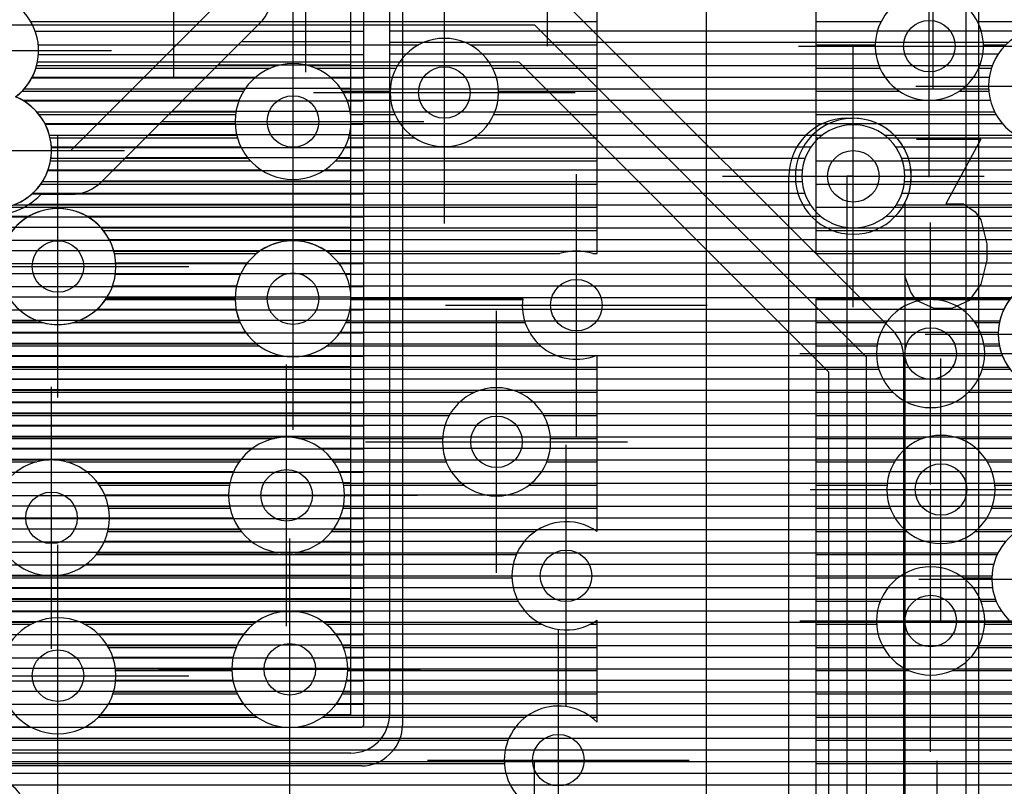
# Model space of a CAD drawing. Extents: x 25 to 291, y 23 to 136.
# Tile 23 of 147: x 42.83 to 50.47, y 51.52 to 57.47. Entities that reach past the tile are written whole.
import ezdxf

# ---------------------------------------------------------------- set-up
doc = ezdxf.new("R2010")
doc.units = 0
doc.layers.get('0').update_dxf_attribs({"linetype": 'CONTINUOUS'})
for name, color, linetype in [('copper_layer_2', 1, 'CONTINUOUS'), ('copper_layer_3', 3, 'CONTINUOUS'), ('copper_layer_bottom', 4, 'CONTINUOUS'), ('copper_layer_top', 5, 'CONTINUOUS'), ('drill_drawing', 6, 'CONTINUOUS'), ('silkscreen_top', 1, 'CONTINUOUS')]:
    doc.layers.add(name, color=color, linetype=linetype)

# ---------------------------------------------------------------- blocks, each defined once
blk = doc.blocks.new('D20')
blk.add_circle((0, 0), 0.2)

msp = doc.modelspace()

# ---------------------------------------------------------------- linework, layer by layer
at = {"layer": 'copper_layer_2', "color": 1}
for points in [[(45.500127, 77.127508), (45.500127, 81.700279), (30.766574, 81.700279), (30.700025, 81.633731), (30.700025, 52.09144), (30.816358, 51.975108), (45.483617, 51.975108), (45.500127, 51.991618), (45.500127, 77.122936)], [(45.800102, 81.700279), (45.800102, 51.991618)], [(50.175006, 36.466599), (50.175006, 64.933706)], [(42.949454, 57.374905), (45.500127, 57.374905)], [(45.800102, 57.379731), (50.175006, 57.379731)], [(45.800102, 57.289815), (50.175006, 57.289815)], [(42.974092, 57.194818), (45.500127, 57.194818)], [(45.800102, 57.199898), (50.175006, 57.199898)], [(45.800102, 57.109728), (50.175006, 57.109728)], [(42.922784, 57.014732), (45.500127, 57.014732)], [(45.800102, 57.019812), (50.175006, 57.019812)], [(45.800102, 56.929896), (50.175006, 56.929896)], [(42.858522, 56.8349), (45.500127, 56.8349)], [(45.800102, 56.839726), (50.175006, 56.839726)], [(45.800102, 56.749809), (50.175006, 56.749809)], [(43.025908, 56.654813), (45.500127, 56.654813)], [(45.800102, 56.659893), (50.175006, 56.659893)], [(45.800102, 56.569723), (49.05969, 56.569723)], [(49.540513, 56.569723), (50.175006, 56.569723)], [(43.074422, 56.474727), (45.500127, 56.474727)], [(45.800102, 56.479807), (48.972568, 56.479807)], [(49.627635, 56.479807), (50.175006, 56.479807)], [(45.800102, 56.389891), (48.925324, 56.389891)], [(49.674879, 56.389891), (50.175006, 56.389891)], [(43.047498, 56.294895), (45.500127, 56.294895)], [(45.800102, 56.299721), (48.903226, 56.299721)], [(49.696977, 56.299721), (50.175006, 56.299721)], [(45.800102, 56.209804), (48.90221, 56.209804)], [(49.697993, 56.209804), (50.175006, 56.209804)], [(42.92507, 56.114808), (45.500127, 56.114808)], [(45.800102, 56.119888), (48.922022, 56.119888)], [(49.678181, 56.119888), (50.175006, 56.119888)], [(45.800102, 56.029718), (48.966218, 56.029718)], [(49.633985, 56.029718), (50.175006, 56.029718)], [(30.700025, 55.934722), (45.500127, 55.934722)], [(45.800102, 55.939802), (49.047752, 55.939802)], [(49.552451, 55.939802), (50.175006, 55.939802)], [(45.800102, 55.849886), (50.175006, 55.849886)], [(30.700025, 55.75489), (45.500127, 55.75489)], [(45.800102, 55.759716), (50.175006, 55.759716)], [(45.800102, 55.669799), (50.175006, 55.669799)], [(30.700025, 55.574803), (45.500127, 55.574803)], [(45.800102, 55.579883), (50.175006, 55.579883)], [(45.800102, 55.489713), (50.175006, 55.489713)], [(30.700025, 55.394717), (45.500127, 55.394717)], [(45.800102, 55.399797), (50.175006, 55.399797)], [(45.800102, 55.309881), (50.175006, 55.309881)], [(30.700025, 55.214884), (45.500127, 55.214884)], [(45.800102, 55.21971), (50.175006, 55.21971)], [(45.800102, 55.129794), (50.175006, 55.129794)], [(45.800102, 55.039878), (50.175006, 55.039878)], [(30.700025, 55.034798), (45.500127, 55.034798)], [(45.800102, 54.949708), (50.175006, 54.949708)], [(30.700025, 54.854712), (45.500127, 54.854712)], [(45.800102, 54.859792), (50.175006, 54.859792)], [(45.800102, 54.769876), (50.175006, 54.769876)], [(30.700025, 54.674879), (45.500127, 54.674879)], [(45.800102, 54.679705), (50.175006, 54.679705)], [(45.800102, 54.589789), (50.175006, 54.589789)], [(30.700025, 54.494793), (45.500127, 54.494793)], [(45.800102, 54.499873), (50.175006, 54.499873)], [(45.800102, 54.409703), (50.175006, 54.409703)], [(30.700025, 54.314707), (45.500127, 54.314707)], [(45.800102, 54.319787), (50.175006, 54.319787)], [(45.800102, 54.22987), (50.175006, 54.22987)], [(30.700025, 54.134874), (45.500127, 54.134874)], [(45.800102, 54.1397), (50.175006, 54.1397)], [(45.800102, 54.049784), (50.175006, 54.049784)], [(30.700025, 53.954788), (45.500127, 53.954788)], [(45.800102, 53.959868), (50.175006, 53.959868)], [(45.800102, 53.869698), (50.175006, 53.869698)], [(39.008636, 53.774702), (45.500127, 53.774702)], [(45.800102, 53.779782), (50.175006, 53.779782)], [(45.800102, 53.689865), (50.175006, 53.689865)], [(39.09779, 53.594869), (45.500127, 53.594869)], [(45.800102, 53.599695), (50.175006, 53.599695)], [(45.800102, 53.509779), (50.175006, 53.509779)], [(39.103632, 53.414783), (45.500127, 53.414783)], [(45.800102, 53.419863), (50.175006, 53.419863)], [(45.800102, 53.329693), (50.175006, 53.329693)], [(39.030734, 53.234696), (45.500127, 53.234696)], [(45.800102, 53.239776), (50.175006, 53.239776)], [(45.800102, 53.14986), (50.175006, 53.14986)], [(38.77394, 53.054864), (45.500127, 53.054864)], [(45.800102, 53.05969), (50.175006, 53.05969)], [(45.800102, 52.969774), (50.175006, 52.969774)], [(30.700025, 52.874778), (45.500127, 52.874778)], [(45.800102, 52.879858), (50.175006, 52.879858)], [(45.800102, 52.789688), (50.175006, 52.789688)], [(30.700025, 52.694691), (45.500127, 52.694691)], [(45.800102, 52.699771), (50.175006, 52.699771)], [(45.800102, 52.609855), (50.175006, 52.609855)], [(30.700025, 52.514859), (45.500127, 52.514859)], [(45.800102, 52.519685), (50.175006, 52.519685)], [(45.800102, 52.429769), (50.175006, 52.429769)], [(30.700025, 52.334773), (45.500127, 52.334773)], [(45.800102, 52.339853), (50.175006, 52.339853)], [(45.800102, 52.249682), (50.175006, 52.249682)], [(30.700025, 52.154686), (45.500127, 52.154686)], [(45.800102, 52.159766), (50.175006, 52.159766)], [(45.800102, 52.06985), (50.175006, 52.06985)], [(45.799848, 51.97968), (50.175006, 51.97968)], [(45.782322, 51.889764), (50.175006, 51.889764)], [(45.712217, 51.779274), (45.695707, 51.763018)], [(45.730759, 51.799848), (50.175006, 51.799848)], [(45.483617, 51.675133), (30.816358, 51.675133)], [(45.623571, 51.709677), (50.175006, 51.709677)], [(25.750064, 51.619761), (50.175006, 51.619761)], [(25.750064, 51.529845), (50.175006, 51.529845)]]:
    msp.add_lwpolyline(points, dxfattribs=at)
for points in [[(42.796546, 56.866142), (42.796546, 56.866142, 3.764651), (42.353569, 56.808992), (42.353569, 56.808992)], [(42.353569, 56.808992), (42.353569, 56.808992), (42.353569, 56.808992, 3.764651), (42.796546, 56.866142), (42.796546, 56.866142)], [(49.700025, 56.250191), (49.700025, 56.250191), (49.700025, 56.250191, 1), (48.899924, 56.250191), (48.899924, 56.250191), (48.899924, 56.250191, 1), (49.700025, 56.250191), (49.700025, 56.250191)], [(49.700025, 56.250191), (49.700025, 56.250191), (49.700025, 56.250191, 1), (48.899924, 56.250191), (48.899924, 56.250191), (48.899924, 56.250191, 1), (49.700025, 56.250191), (49.700025, 56.250191)], [(45.712217, 51.779274), (45.712217, 51.779274), (45.712217, 51.779274, 0.199704), (45.800102, 51.991618), (45.800102, 51.991618)], [(45.483617, 51.675133), (45.483617, 51.675133), (45.483617, 51.675133, 0.199058), (45.695707, 51.763018), (45.695707, 51.763018)]]:
    msp.add_lwpolyline(points, format="xyb", dxfattribs=at)
at = {"layer": 'copper_layer_3', "color": 3}
for points in [[(32.08001, 40.290069), (33.290069, 40.290069), (34.510033, 40.290069), (39.940056, 40.290069), (40.970028, 41.320041), (46.700025, 41.320041), (48.16002, 42.780036), (48.16002, 83.680213), (47.060198, 84.78029), (38.93015, 84.78029), (33.910084, 89.800102), (33.910084, 101.400305), (37.299975, 104.790196), (43.130048, 104.790196), (44.16002, 105.820168), (44.16002, 112.650241), (46.189992, 114.680213), (46.189992, 116.700279)], [(49.01016, 60.716281), (49.01016, 55.650241), (54.059944, 55.650241)], [(47.278131, 55.650241), (47.310135, 55.650241), (47.310135, 58.107188)], [(42.91491, 57.449835), (47.310135, 57.449835)], [(49.01016, 57.449835), (49.515367, 57.449835)], [(50.264923, 57.449835), (54.269241, 57.449835)], [(42.972822, 57.269749), (45.925832, 57.269749)], [(46.324359, 57.269749), (47.310135, 57.269749)], [(49.01016, 57.269749), (49.470155, 57.269749)], [(50.309881, 57.269749), (50.483363, 57.269749)], [(42.95428, 57.089662), (44.77521, 57.089662)], [(45.124968, 57.089662), (45.750318, 57.089662)], [(46.499873, 57.089662), (47.310135, 57.089662)], [(49.01016, 57.089662), (49.506223, 57.089662)], [(50.274067, 57.089662), (50.372365, 57.089662)], [(42.846076, 56.90983), (44.566167, 56.90983)], [(45.334011, 56.90983), (45.705105, 56.90983)], [(46.545085, 56.90983), (47.310135, 56.90983)], [(49.01016, 56.90983), (49.658369, 56.90983)], [(50.121666, 56.90983), (50.351791, 56.90983)], [(42.977648, 56.729743), (44.503429, 56.729743)], [(45.396749, 56.729743), (45.741173, 56.729743)], [(46.509017, 56.729743), (47.310135, 56.729743)], [(49.01016, 56.729743), (50.407671, 56.729743)], [(43.064008, 56.549657), (44.517907, 56.549657)], [(45.382271, 56.549657), (45.89332, 56.549657)], [(46.356871, 56.549657), (47.310135, 56.549657)], [(49.01016, 56.549657), (50.594615, 56.549657)], [(43.067818, 56.369825), (44.619507, 56.369825)], [(45.280671, 56.369825), (47.310135, 56.369825)], [(49.01016, 56.369825), (54.18669, 56.369825)], [(42.992126, 56.189738), (47.310135, 56.189738)], [(49.01016, 56.189738), (54.105664, 56.189738)], [(42.717805, 56.009652), (47.310135, 56.009652)], [(49.01016, 56.009652), (54.059944, 56.009652)], [(43.477521, 55.82982), (47.310135, 55.82982)], [(49.01016, 55.82982), (54.045212, 55.82982)], [(43.563881, 55.650241), (44.667259, 55.650241)], [(45.232918, 55.650241), (47.022098, 55.650241)], [(43.495555, 55.294895), (44.500127, 55.294895)], [(44.500127, 55.300229), (43.499365, 55.300229)], [(46.733045, 55.300229), (45.400051, 55.300229)], [(45.400051, 55.294895), (46.732537, 55.294895)], [(50.518923, 55.300229), (49.01016, 55.300229), (49.01016, 42.780036)], [(49.01016, 55.294895), (49.88316, 55.294895)], [(49.916942, 55.294895), (50.514859, 55.294895)], [(42.14605, 55.114808), (43.011176, 55.114808)], [(43.239014, 55.114808), (44.540005, 55.114808)], [(45.360173, 55.114808), (46.752604, 55.114808)], [(49.01016, 55.114808), (49.555245, 55.114808)], [(50.24511, 55.114808), (50.434087, 55.114808)], [(42.417577, 54.934722), (44.687325, 54.934722)], [(45.212852, 54.934722), (46.872746, 54.934722)], [(49.01016, 54.934722), (49.484379, 54.934722)], [(50.315723, 54.934722), (50.434341, 54.934722)], [(47.310135, 53.494793), (47.310135, 54.861824)], [(42.493015, 54.75489), (47.310135, 54.75489)], [(49.01016, 54.75489), (49.497587, 54.75489)], [(50.302515, 54.75489), (50.515367, 54.75489)], [(42.488697, 54.574803), (46.361443, 54.574803)], [(46.698755, 54.574803), (47.310135, 54.574803)], [(49.01016, 54.574803), (49.606553, 54.574803)], [(50.193802, 54.574803), (52.386335, 54.574803)], [(42.402083, 54.394717), (46.163322, 54.394717)], [(46.896876, 54.394717), (47.310135, 54.394717)], [(49.01016, 54.394717), (52.473203, 54.394717)], [(35.389129, 54.214884), (44.804166, 54.214884)], [(44.995936, 54.214884), (46.110744, 54.214884)], [(46.949454, 54.214884), (47.310135, 54.214884)], [(49.01016, 54.214884), (49.836424, 54.214884)], [(50.123698, 54.214884), (54.256287, 54.214884)], [(35.467107, 54.034798), (42.958598, 54.034798)], [(43.191516, 54.034798), (44.532639, 54.034798)], [(45.267717, 54.034798), (46.139954, 54.034798)], [(46.920244, 54.034798), (47.310135, 54.034798)], [(49.01016, 54.034798), (49.618999, 54.034798)], [(50.341123, 54.034798), (54.225298, 54.034798)], [(43.446025, 53.854712), (44.457201, 53.854712)], [(45.342901, 53.854712), (46.277115, 53.854712)], [(46.783084, 53.854712), (47.310135, 53.854712)], [(49.01016, 53.854712), (49.561595, 53.854712)], [(50.398781, 53.854712), (54.269749, 53.854712)], [(43.518923, 53.674879), (44.461519, 53.674879)], [(45.338837, 53.674879), (47.310135, 53.674879)], [(49.01016, 53.674879), (49.585979, 53.674879)], [(50.374143, 53.674879), (52.991872, 53.674879)], [(43.512573, 53.494793), (44.548133, 53.494793)], [(45.252223, 53.494793), (46.830074, 53.494793)], [(49.01016, 53.494793), (49.714503, 53.494793)], [(50.245618, 53.494793), (50.568453, 53.494793)], [(43.423165, 53.314707), (46.683769, 53.314707)], [(49.01016, 53.314707), (50.417069, 53.314707)], [(40.692913, 53.134874), (46.650241, 53.134874)], [(49.01016, 53.134874), (49.646431, 53.134874)], [(50.153924, 53.134874), (50.375159, 53.134874)], [(32.7968, 52.954788), (46.698247, 52.954788)], [(49.01016, 52.954788), (49.509525, 52.954788)], [(50.290577, 52.954788), (50.408687, 52.954788)], [(41.106934, 52.774702), (42.918212, 52.774702)], [(43.331979, 52.774702), (44.641859, 52.774702)], [(45.20828, 52.774702), (46.881636, 52.774702)], [(47.258573, 52.774702), (47.310135, 52.774702)], [(47.310135, 52.01397), (47.310135, 52.805436)], [(49.01016, 52.774702), (49.480823, 52.774702)], [(50.319279, 52.774702), (50.542545, 52.774702)], [(43.517907, 52.594869), (44.508255, 52.594869)], [(45.341885, 52.594869), (47.310135, 52.594869)], [(49.01016, 52.594869), (49.533655, 52.594869)], [(50.266447, 52.594869), (54.719329, 52.594869)], [(43.573279, 52.414783), (44.475235, 52.414783)], [(45.374905, 52.414783), (47.310135, 52.414783)], [(49.01016, 52.414783), (49.733045, 52.414783)], [(50.06731, 52.414783), (54.675387, 52.414783)], [(43.552705, 52.234696), (44.517399, 52.234696)], [(45.332741, 52.234696), (47.310135, 52.234696)], [(49.01016, 52.234696), (54.706629, 52.234696)], [(43.441199, 52.054864), (44.669545, 52.054864)], [(45.180848, 52.054864), (46.756414, 52.054864)], [(47.263907, 52.054864), (47.310135, 52.054864)], [(49.01016, 52.054864), (54.836678, 52.054864)], [(38.821946, 51.874778), (46.619507, 51.874778)], [(49.01016, 51.874778), (64.93015, 51.874778)], [(30.390399, 51.694691), (46.590805, 51.694691)], [(49.01016, 51.694691), (53.183896, 51.694691)]]:
    msp.add_lwpolyline(points, dxfattribs=at)
for points in [[(42.796546, 56.866142), (42.796546, 56.866142, 3.764651), (42.353569, 56.808992), (42.353569, 56.808992)], [(49.666243, 57.615443), (49.666243, 57.615443, 3.200141), (50.144018, 57.594615), (50.144018, 57.594615)], [(51.250191, 56.950216), (51.250191, 56.950216), (51.250191, 56.950216, 1), (50.350013, 56.950216), (50.350013, 56.950216), (50.350013, 56.950216, 1), (51.250191, 56.950216), (51.250191, 56.950216)], [(51.250191, 56.950216), (51.250191, 56.950216), (51.250191, 56.950216, 1), (50.350013, 56.950216), (50.350013, 56.950216), (50.350013, 56.950216, 1), (51.250191, 56.950216), (51.250191, 56.950216)], [(46.545085, 56.900178), (46.545085, 56.900178), (46.545085, 56.900178, 1), (45.704851, 56.900178), (45.704851, 56.900178), (45.704851, 56.900178, 1), (46.545085, 56.900178), (46.545085, 56.900178)], [(46.545085, 56.900178), (46.545085, 56.900178), (46.545085, 56.900178, 1), (45.704851, 56.900178), (45.704851, 56.900178), (45.704851, 56.900178, 1), (46.545085, 56.900178), (46.545085, 56.900178)], [(45.400051, 56.675133), (45.400051, 56.675133), (45.400051, 56.675133, 1), (44.500381, 56.675133), (44.500381, 56.675133), (44.500381, 56.675133, 1), (45.400051, 56.675133), (45.400051, 56.675133)], [(45.400051, 56.675133), (45.400051, 56.675133), (45.400051, 56.675133, 1), (44.500381, 56.675133), (44.500381, 56.675133), (44.500381, 56.675133, 1), (45.400051, 56.675133), (45.400051, 56.675133)], [(42.353569, 56.808992), (42.353569, 56.808992), (42.353569, 56.808992, 3.764651), (42.796546, 56.866142), (42.796546, 56.866142)], [(43.563881, 55.650241), (43.563881, 55.650241), (43.563881, 55.650241, 0.797886), (42.686309, 55.650241), (42.686309, 55.650241)], [(45.232918, 55.650241), (45.232918, 55.650241), (45.232918, 55.650241, 0.353248), (44.667259, 55.650241), (44.667259, 55.650241)], [(47.278131, 55.650241), (47.278131, 55.650241), (47.278131, 55.650241, 0.156101), (47.022098, 55.650241), (47.022098, 55.650241)], [(42.750826, 55.300229), (42.750826, 55.300229), (42.750826, 55.300229, 0.534398), (43.499365, 55.300229), (43.499365, 55.300229)], [(44.500127, 55.300229), (44.500127, 55.300229), (44.500127, 55.300229, 1), (45.400051, 55.300229), (45.400051, 55.300229)], [(46.733045, 55.300229), (46.733045, 55.300229), (46.733045, 55.300229, 0.572931), (47.310135, 54.861824), (47.310135, 54.861824)], [(50.320041, 54.875032), (50.320041, 54.875032), (50.320041, 54.875032, 1), (49.480315, 54.875032), (49.480315, 54.875032), (49.480315, 54.875032, 1), (50.320041, 54.875032), (50.320041, 54.875032)], [(50.320041, 54.875032), (50.320041, 54.875032), (50.320041, 54.875032, 1), (49.480315, 54.875032), (49.480315, 54.875032), (49.480315, 54.875032, 1), (50.320041, 54.875032), (50.320041, 54.875032)], [(50.518923, 55.300229), (50.518923, 55.300229), (50.518923, 55.300229, 2.035351), (51.231394, 55.300229), (51.231394, 55.300229)], [(46.950216, 54.189992), (46.950216, 54.189992), (46.950216, 54.189992, 1), (46.109982, 54.189992), (46.109982, 54.189992), (46.109982, 54.189992, 1), (46.950216, 54.189992), (46.950216, 54.189992)], [(46.950216, 54.189992), (46.950216, 54.189992), (46.950216, 54.189992, 1), (46.109982, 54.189992), (46.109982, 54.189992), (46.109982, 54.189992, 1), (46.950216, 54.189992), (46.950216, 54.189992)], [(45.350013, 53.77521), (45.350013, 53.77521), (45.350013, 53.77521, 1), (44.450343, 53.77521), (44.450343, 53.77521), (44.450343, 53.77521, 1), (45.350013, 53.77521), (45.350013, 53.77521)], [(45.350013, 53.77521), (45.350013, 53.77521), (45.350013, 53.77521, 1), (44.450343, 53.77521), (44.450343, 53.77521), (44.450343, 53.77521, 1), (45.350013, 53.77521), (45.350013, 53.77521)], [(50.400051, 53.820168), (50.400051, 53.820168), (50.400051, 53.820168, 1), (49.560325, 53.820168), (49.560325, 53.820168), (49.560325, 53.820168, 1), (50.400051, 53.820168), (50.400051, 53.820168)], [(50.400051, 53.820168), (50.400051, 53.820168), (50.400051, 53.820168, 1), (49.560325, 53.820168), (49.560325, 53.820168), (49.560325, 53.820168, 1), (50.400051, 53.820168), (50.400051, 53.820168)], [(43.525019, 53.600203), (43.525019, 53.600203), (43.525019, 53.600203, 1), (42.625349, 53.600203), (42.625349, 53.600203), (42.625349, 53.600203, 1), (43.525019, 53.600203), (43.525019, 53.600203)], [(43.525019, 53.600203), (43.525019, 53.600203), (43.525019, 53.600203, 1), (42.625349, 53.600203), (42.625349, 53.600203), (42.625349, 53.600203, 1), (43.525019, 53.600203), (43.525019, 53.600203)], [(47.310135, 53.494793), (47.310135, 53.494793), (47.310135, 53.494793, 1.914978), (47.310135, 52.805436), (47.310135, 52.805436)], [(51.275083, 53.125222), (51.275083, 53.125222), (51.275083, 53.125222, 1), (50.374905, 53.125222), (50.374905, 53.125222), (50.374905, 53.125222, 1), (51.275083, 53.125222), (51.275083, 53.125222)], [(51.275083, 53.125222), (51.275083, 53.125222), (51.275083, 53.125222, 1), (50.374905, 53.125222), (50.374905, 53.125222), (50.374905, 53.125222, 1), (51.275083, 53.125222), (51.275083, 53.125222)], [(50.320041, 52.800102), (50.320041, 52.800102), (50.320041, 52.800102, 1), (49.480315, 52.800102), (49.480315, 52.800102), (49.480315, 52.800102, 1), (50.320041, 52.800102), (50.320041, 52.800102)], [(50.320041, 52.800102), (50.320041, 52.800102), (50.320041, 52.800102, 1), (49.480315, 52.800102), (49.480315, 52.800102), (49.480315, 52.800102, 1), (50.320041, 52.800102), (50.320041, 52.800102)], [(43.575057, 52.375159), (43.575057, 52.375159), (43.575057, 52.375159, 1), (42.674879, 52.375159), (42.674879, 52.375159), (42.674879, 52.375159, 1), (43.575057, 52.375159), (43.575057, 52.375159)], [(43.575057, 52.375159), (43.575057, 52.375159), (43.575057, 52.375159, 1), (42.674879, 52.375159), (42.674879, 52.375159), (42.674879, 52.375159, 1), (43.575057, 52.375159), (43.575057, 52.375159)], [(45.375159, 52.425197), (45.375159, 52.425197), (45.375159, 52.425197, 1), (44.474981, 52.425197), (44.474981, 52.425197), (44.474981, 52.425197, 1), (45.375159, 52.425197), (45.375159, 52.425197)], [(45.375159, 52.425197), (45.375159, 52.425197), (45.375159, 52.425197, 1), (44.474981, 52.425197), (44.474981, 52.425197), (44.474981, 52.425197, 1), (45.375159, 52.425197), (45.375159, 52.425197)], [(47.310135, 52.01397), (47.310135, 52.01397), (47.310135, 52.01397, 2.4497), (47.310135, 51.426213), (47.310135, 51.426213)], [(42.91999, 51.200152), (42.91999, 51.200152), (42.91999, 51.200152, 1), (42.080264, 51.200152), (42.080264, 51.200152), (42.080264, 51.200152, 1), (42.91999, 51.200152), (42.91999, 51.200152)], [(42.91999, 51.200152), (42.91999, 51.200152), (42.91999, 51.200152, 1), (42.080264, 51.200152), (42.080264, 51.200152), (42.080264, 51.200152, 1), (42.91999, 51.200152), (42.91999, 51.200152)]]:
    msp.add_lwpolyline(points, format="xyb", dxfattribs=at)
at = {"layer": 'copper_layer_bottom', "color": 4}
for points in [[(47.030226, 57.630175), (49.605283, 55.055118)], [(42.525019, 57.225044), (42.725171, 57.425197), (46.824994, 57.425197), (49.400051, 54.85014), (49.400051, 47.625095), (51.100076, 45.92507), (57.875032, 45.92507), (60.375159, 43.425197), (62.625095, 43.425197)], [(47.280671, 57.379731), (50.666243, 57.379731)], [(47.370587, 57.289815), (50.504953, 57.289815)], [(47.460503, 57.199898), (50.425705, 57.199898)], [(42.960122, 57.109728), (44.83363, 57.109728)], [(49.109982, 47.625095), (49.109982, 54.729997), (46.704851, 57.135128), (42.965964, 57.135128)], [(45.066548, 57.109728), (46.730251, 57.109728)], [(47.550673, 57.109728), (50.379477, 57.109728)], [(42.925578, 57.019812), (44.660655, 57.019812)], [(45.239522, 57.019812), (46.820422, 57.019812)], [(47.640589, 57.019812), (50.355601, 57.019812)], [(42.864618, 56.929896), (44.579121, 56.929896)], [(45.321057, 56.929896), (46.910338, 56.929896)], [(47.730505, 56.929896), (50.350521, 56.929896)], [(42.85014, 56.839726), (44.531369, 56.839726)], [(45.368809, 56.839726), (47.000254, 56.839726)], [(47.820676, 56.839726), (50.363729, 56.839726)], [(42.960884, 56.749809), (44.506223, 56.749809)], [(45.393955, 56.749809), (47.090424, 56.749809)], [(47.910592, 56.749809), (50.397257, 56.749809)], [(43.023368, 56.659893), (44.500381, 56.659893)], [(45.399797, 56.659893), (47.18034, 56.659893)], [(48.000508, 56.659893), (49.113792, 56.659893)], [(49.486411, 56.659893), (50.456185, 56.659893)], [(43.058928, 56.569723), (44.512573, 56.569723)], [(45.387605, 56.569723), (47.270257, 56.569723)], [(48.090678, 56.569723), (48.98349, 56.569723)], [(49.616713, 56.569723), (50.559563, 56.569723)], [(43.074168, 56.479807), (44.544577, 56.479807)], [(45.355601, 56.479807), (47.360173, 56.479807)], [(48.180594, 56.479807), (48.913132, 56.479807)], [(49.687071, 56.479807), (54.094996, 56.479807)], [(43.07112, 56.389891), (44.602235, 56.389891)], [(45.298197, 56.389891), (47.450343, 56.389891)], [(48.270511, 56.389891), (48.872238, 56.389891)], [(49.727965, 56.389891), (54.094996, 56.389891)], [(43.049276, 56.299721), (44.701803, 56.299721)], [(45.198374, 56.299721), (47.540259, 56.299721)], [(48.360681, 56.299721), (48.852934, 56.299721)], [(49.747269, 56.299721), (54.094996, 56.299721)], [(43.005588, 56.209804), (47.630175, 56.209804)], [(48.450597, 56.209804), (48.851918, 56.209804)], [(49.748285, 56.209804), (54.094996, 56.209804)], [(42.930658, 56.119888), (47.720345, 56.119888)], [(48.540513, 56.119888), (48.869444, 56.119888)], [(49.730759, 56.119888), (54.094996, 56.119888)], [(42.785878, 56.029718), (47.810262, 56.029718)], [(48.630683, 56.029718), (48.907798, 56.029718)], [(49.692405, 56.029718), (54.094996, 56.029718)], [(40.98095, 55.939802), (42.899924, 55.939802)], [(43.350267, 55.939802), (47.900178, 55.939802)], [(48.720599, 55.939802), (48.974092, 55.939802)], [(49.625857, 55.939802), (54.094996, 55.939802)], [(43.460757, 55.849886), (47.990348, 55.849886)], [(48.810516, 55.849886), (49.094488, 55.849886)], [(49.505715, 55.849886), (54.094996, 55.849886)], [(43.523241, 55.759716), (48.080264, 55.759716)], [(48.900686, 55.759716), (54.094996, 55.759716)], [(43.558801, 55.669799), (44.693421, 55.669799)], [(45.206756, 55.669799), (48.17018, 55.669799)], [(48.990602, 55.669799), (54.094996, 55.669799)], [(43.574041, 55.579883), (44.597663, 55.579883)], [(45.302515, 55.579883), (48.260351, 55.579883)], [(49.080518, 55.579883), (54.094996, 55.579883)], [(43.570993, 55.489713), (44.542037, 55.489713)], [(45.358141, 55.489713), (48.350267, 55.489713)], [(49.170434, 55.489713), (54.094996, 55.489713)], [(43.549149, 55.399797), (44.511303, 55.399797)], [(45.388875, 55.399797), (48.440183, 55.399797)], [(49.260605, 55.399797), (50.625857, 55.399797)], [(43.505461, 55.309881), (44.500127, 55.309881)], [(45.400051, 55.309881), (48.530353, 55.309881)], [(49.350521, 55.309881), (50.526543, 55.309881)], [(43.430785, 55.21971), (44.507239, 55.21971)], [(45.392939, 55.21971), (48.620269, 55.21971)], [(49.440437, 55.21971), (50.469393, 55.21971)], [(32.621031, 55.129794), (42.96444, 55.129794)], [(43.285751, 55.129794), (44.533655, 55.129794)], [(45.366523, 55.129794), (48.710185, 55.129794)], [(49.530607, 55.129794), (50.437389, 55.129794)], [(42.313691, 55.039878), (44.582931, 55.039878)], [(45.317247, 55.039878), (48.800356, 55.039878)], [(49.619507, 55.039878), (50.425451, 55.039878)], [(42.406655, 54.949708), (44.667767, 54.949708)], [(45.23241, 54.949708), (48.890272, 54.949708)], [(49.672339, 54.949708), (50.431547, 54.949708)], [(42.460503, 54.859792), (44.857252, 54.859792)], [(45.042926, 54.859792), (48.980188, 54.859792)], [(49.689865, 54.859792), (50.456693, 54.859792)], [(49.690119, 54.85014), (49.690119, 47.745237), (50.385319, 47.049784)], [(42.489967, 54.769876), (49.070358, 54.769876)], [(49.690119, 54.769876), (50.504445, 54.769876)], [(42.500127, 54.679705), (49.109982, 54.679705)], [(49.690119, 54.679705), (50.586487, 54.679705)], [(42.491999, 54.589789), (49.109982, 54.589789)], [(49.690119, 54.589789), (50.76124, 54.589789)], [(42.464567, 54.499873), (49.109982, 54.499873)], [(49.690119, 54.499873), (52.410719, 54.499873)], [(42.413513, 54.409703), (49.109982, 54.409703)], [(49.690119, 54.409703), (52.461519, 54.409703)], [(42.326137, 54.319787), (49.109982, 54.319787)], [(49.690119, 54.319787), (52.548895, 54.319787)], [(42.114808, 54.22987), (49.109982, 54.22987)], [(49.690119, 54.22987), (52.760478, 54.22987)], [(35.433071, 54.1397), (44.636525, 54.1397)], [(45.16383, 54.1397), (49.109982, 54.1397)], [(49.690119, 54.1397), (54.234188, 54.1397)], [(35.463805, 54.049784), (43.057658, 54.049784)], [(43.092456, 54.049784), (44.543561, 54.049784)], [(45.256541, 54.049784), (49.109982, 54.049784)], [(49.690119, 54.049784), (54.225044, 54.049784)], [(43.345441, 53.959868), (44.489713, 53.959868)], [(45.310389, 53.959868), (49.109982, 53.959868)], [(49.690119, 53.959868), (54.234188, 53.959868)], [(43.435357, 53.869698), (44.460249, 53.869698)], [(45.340107, 53.869698), (49.109982, 53.869698)], [(49.690119, 53.869698), (54.262891, 53.869698)], [(43.487681, 53.779782), (44.450089, 53.779782)], [(45.350013, 53.779782), (49.109982, 53.779782)], [(49.690119, 53.779782), (54.315469, 53.779782)], [(43.516129, 53.689865), (44.458217, 53.689865)], [(45.341885, 53.689865), (49.109982, 53.689865)], [(49.690119, 53.689865), (53.01143, 53.689865)], [(43.525019, 53.599695), (44.485649, 53.599695)], [(45.314453, 53.599695), (49.109982, 53.599695)], [(49.690119, 53.599695), (52.91872, 53.599695)], [(43.515875, 53.509779), (44.536703, 53.509779)], [(45.263653, 53.509779), (49.109982, 53.509779)], [(49.690119, 53.509779), (50.591567, 53.509779)], [(43.487427, 53.419863), (44.624079, 53.419863)], [(45.176276, 53.419863), (49.109982, 53.419863)], [(49.690119, 53.419863), (50.484887, 53.419863)], [(43.434849, 53.329693), (44.835408, 53.329693)], [(44.964694, 53.329693), (49.109982, 53.329693)], [(49.690119, 53.329693), (50.424435, 53.329693)], [(43.344679, 53.239776), (49.109982, 53.239776)], [(49.690119, 53.239776), (50.389891, 53.239776)], [(40.747015, 53.14986), (49.109982, 53.14986)], [(49.690119, 53.14986), (50.375667, 53.14986)], [(38.79172, 53.05969), (49.109982, 53.05969)], [(49.690119, 53.05969), (50.379985, 53.05969)], [(32.794768, 52.969774), (49.109982, 52.969774)], [(49.690119, 52.969774), (50.402845, 52.969774)], [(32.799594, 52.879858), (49.109982, 52.879858)], [(49.690119, 52.879858), (50.447803, 52.879858)], [(41.07493, 52.789688), (42.950216, 52.789688)], [(43.299975, 52.789688), (44.661417, 52.789688)], [(45.188722, 52.789688), (49.109982, 52.789688)], [(49.690119, 52.789688), (50.525019, 52.789688)], [(43.436627, 52.699771), (44.568707, 52.699771)], [(45.281433, 52.699771), (49.109982, 52.699771)], [(49.690119, 52.699771), (50.678181, 52.699771)], [(43.509017, 52.609855), (44.514605, 52.609855)], [(45.335535, 52.609855), (49.109982, 52.609855)], [(49.690119, 52.609855), (54.726949, 52.609855)], [(43.551181, 52.519685), (44.485141, 52.519685)], [(45.364999, 52.519685), (49.109982, 52.519685)], [(49.690119, 52.519685), (54.691389, 52.519685)], [(43.571755, 52.429769), (44.474981, 52.429769)], [(45.375159, 52.429769), (49.109982, 52.429769)], [(49.690119, 52.429769), (54.676149, 52.429769)], [(43.573787, 52.339853), (44.483363, 52.339853)], [(45.367031, 52.339853), (49.109982, 52.339853)], [(49.690119, 52.339853), (54.679197, 52.339853)], [(43.557277, 52.249682), (44.510541, 52.249682)], [(45.339599, 52.249682), (49.109982, 52.249682)], [(49.690119, 52.249682), (54.701041, 52.249682)], [(43.520193, 52.159766), (44.561595, 52.159766)], [(45.288545, 52.159766), (49.109982, 52.159766)], [(49.690119, 52.159766), (54.744729, 52.159766)], [(43.455677, 52.06985), (44.648971, 52.06985)], [(45.201168, 52.06985), (49.109982, 52.06985)], [(49.690119, 52.06985), (54.819406, 52.06985)], [(41.115062, 51.97968), (42.910084, 51.97968)], [(43.340107, 51.97968), (44.8603, 51.97968)], [(44.98984, 51.97968), (49.109982, 51.97968)], [(49.690119, 51.97968), (54.96444, 51.97968)], [(38.859792, 51.889764), (49.109982, 51.889764)], [(49.690119, 51.889764), (70.329947, 51.889764)], [(25.750064, 51.799848), (49.109982, 51.799848)], [(49.690119, 51.799848), (70.250699, 51.799848)], [(25.750064, 51.709677), (49.109982, 51.709677)], [(49.690119, 51.709677), (53.213868, 51.709677)], [(25.750064, 51.619761), (49.109982, 51.619761)], [(49.690119, 51.619761), (53.083312, 51.619761)], [(25.750064, 51.529845), (49.109982, 51.529845)], [(49.690119, 51.529845), (53.013208, 51.529845)]]:
    msp.add_lwpolyline(points, dxfattribs=at)
for points in [[(51.250191, 56.950216), (51.250191, 56.950216), (51.250191, 56.950216, 1), (50.350013, 56.950216), (50.350013, 56.950216), (50.350013, 56.950216, 1), (51.250191, 56.950216), (51.250191, 56.950216)], [(51.250191, 56.950216), (51.250191, 56.950216), (51.250191, 56.950216, 1), (50.350013, 56.950216), (50.350013, 56.950216), (50.350013, 56.950216, 1), (51.250191, 56.950216), (51.250191, 56.950216)], [(42.796546, 56.866142), (42.796546, 56.866142), (42.796546, 56.866142, 0.182547), (42.965964, 57.135128), (42.965964, 57.135128)], [(45.400051, 56.675133), (45.400051, 56.675133), (45.400051, 56.675133, 1), (44.500381, 56.675133), (44.500381, 56.675133), (44.500381, 56.675133, 1), (45.400051, 56.675133), (45.400051, 56.675133)], [(45.400051, 56.675133), (45.400051, 56.675133), (45.400051, 56.675133, 1), (44.500381, 56.675133), (44.500381, 56.675133), (44.500381, 56.675133, 1), (45.400051, 56.675133), (45.400051, 56.675133)], [(42.280925, 56.16002), (42.280925, 56.16002), (42.280925, 56.16002, 1.274094), (42.796546, 56.866142), (42.796546, 56.866142)], [(49.750064, 56.250191), (49.750064, 56.250191), (49.750064, 56.250191, 1), (48.849886, 56.250191), (48.849886, 56.250191), (48.849886, 56.250191, 1), (49.750064, 56.250191), (49.750064, 56.250191)], [(49.750064, 56.250191), (49.750064, 56.250191), (49.750064, 56.250191, 1), (48.849886, 56.250191), (48.849886, 56.250191), (48.849886, 56.250191, 1), (49.750064, 56.250191), (49.750064, 56.250191)], [(43.575057, 55.550165), (43.575057, 55.550165), (43.575057, 55.550165, 1), (42.674879, 55.550165), (42.674879, 55.550165), (42.674879, 55.550165, 1), (43.575057, 55.550165), (43.575057, 55.550165)], [(43.575057, 55.550165), (43.575057, 55.550165), (43.575057, 55.550165, 1), (42.674879, 55.550165), (42.674879, 55.550165), (42.674879, 55.550165, 1), (43.575057, 55.550165), (43.575057, 55.550165)], [(45.400051, 55.300229), (45.400051, 55.300229), (45.400051, 55.300229, 1), (44.500381, 55.300229), (44.500381, 55.300229), (44.500381, 55.300229, 1), (45.400051, 55.300229), (45.400051, 55.300229)], [(45.400051, 55.300229), (45.400051, 55.300229), (45.400051, 55.300229, 1), (44.500381, 55.300229), (44.500381, 55.300229), (44.500381, 55.300229, 1), (45.400051, 55.300229), (45.400051, 55.300229)], [(51.325121, 55.025146), (51.325121, 55.025146), (51.325121, 55.025146, 1), (50.424943, 55.025146), (50.424943, 55.025146), (50.424943, 55.025146, 1), (51.325121, 55.025146), (51.325121, 55.025146)], [(51.325121, 55.025146), (51.325121, 55.025146), (51.325121, 55.025146, 1), (50.424943, 55.025146), (50.424943, 55.025146), (50.424943, 55.025146, 1), (51.325121, 55.025146), (51.325121, 55.025146)], [(49.690119, 54.85014), (49.690119, 54.85014), (49.690119, 54.85014, 0.198777), (49.605283, 55.055118), (49.605283, 55.055118)], [(45.350013, 53.77521), (45.350013, 53.77521), (45.350013, 53.77521, 1), (44.450343, 53.77521), (44.450343, 53.77521), (44.450343, 53.77521, 1), (45.350013, 53.77521), (45.350013, 53.77521)], [(45.350013, 53.77521), (45.350013, 53.77521), (45.350013, 53.77521, 1), (44.450343, 53.77521), (44.450343, 53.77521), (44.450343, 53.77521, 1), (45.350013, 53.77521), (45.350013, 53.77521)], [(43.525019, 53.600203), (43.525019, 53.600203), (43.525019, 53.600203, 1), (42.625349, 53.600203), (42.625349, 53.600203), (42.625349, 53.600203, 1), (43.525019, 53.600203), (43.525019, 53.600203)], [(43.525019, 53.600203), (43.525019, 53.600203), (43.525019, 53.600203, 1), (42.625349, 53.600203), (42.625349, 53.600203), (42.625349, 53.600203, 1), (43.525019, 53.600203), (43.525019, 53.600203)], [(51.275083, 53.125222), (51.275083, 53.125222), (51.275083, 53.125222, 1), (50.374905, 53.125222), (50.374905, 53.125222), (50.374905, 53.125222, 1), (51.275083, 53.125222), (51.275083, 53.125222)], [(51.275083, 53.125222), (51.275083, 53.125222), (51.275083, 53.125222, 1), (50.374905, 53.125222), (50.374905, 53.125222), (50.374905, 53.125222, 1), (51.275083, 53.125222), (51.275083, 53.125222)], [(43.575057, 52.375159), (43.575057, 52.375159), (43.575057, 52.375159, 1), (42.674879, 52.375159), (42.674879, 52.375159), (42.674879, 52.375159, 1), (43.575057, 52.375159), (43.575057, 52.375159)], [(43.575057, 52.375159), (43.575057, 52.375159), (43.575057, 52.375159, 1), (42.674879, 52.375159), (42.674879, 52.375159), (42.674879, 52.375159, 1), (43.575057, 52.375159), (43.575057, 52.375159)], [(45.375159, 52.425197), (45.375159, 52.425197), (45.375159, 52.425197, 1), (44.474981, 52.425197), (44.474981, 52.425197), (44.474981, 52.425197, 1), (45.375159, 52.425197), (45.375159, 52.425197)], [(45.375159, 52.425197), (45.375159, 52.425197), (45.375159, 52.425197, 1), (44.474981, 52.425197), (44.474981, 52.425197), (44.474981, 52.425197, 1), (45.375159, 52.425197), (45.375159, 52.425197)]]:
    msp.add_lwpolyline(points, format="xyb", dxfattribs=at)
at = {"layer": 'copper_layer_top', "color": 5}
for points in [[(45.400051, 52.075184), (45.400051, 79.900178), (42.275083, 79.900178), (42.275083, 81.600203), (30.816358, 81.600203), (30.800102, 81.583693), (30.800102, 53.975108), (33.750064, 53.975108), (33.750064, 52.075184), (45.400051, 52.075184)], [(45.700025, 79.900178), (45.700025, 52.075184)], [(50.275083, 40.706121), (50.275083, 64.858776)], [(42.625095, 56.450089), (43.225044, 56.450089), (44.450089, 57.675133)], [(44.690627, 57.434595), (43.465583, 56.209804)], [(45.700025, 57.379731), (50.275083, 57.379731)], [(44.550673, 57.294895), (45.400051, 57.294895)], [(45.700025, 57.289815), (50.275083, 57.289815)], [(45.700025, 57.199898), (50.275083, 57.199898)], [(44.370587, 57.114808), (45.400051, 57.114808)], [(45.700025, 57.109728), (50.275083, 57.109728)], [(45.700025, 57.019812), (50.275083, 57.019812)], [(44.1905, 56.934722), (45.400051, 56.934722)], [(45.700025, 56.929896), (50.275083, 56.929896)], [(45.700025, 56.839726), (50.275083, 56.839726)], [(44.010668, 56.75489), (45.400051, 56.75489)], [(45.700025, 56.749809), (50.275083, 56.749809)], [(45.700025, 56.659893), (49.063754, 56.659893)], [(49.250191, 56.700025), (49.299975, 56.700025)], [(49.486411, 56.659893), (50.275083, 56.659893)], [(43.830582, 56.574803), (45.400051, 56.574803)], [(45.700025, 56.569723), (48.933452, 56.569723)], [(49.616713, 56.569723), (50.275083, 56.569723)], [(45.700025, 56.479807), (48.863094, 56.479807)], [(49.687071, 56.479807), (50.275083, 56.479807)], [(43.650495, 56.394717), (45.400051, 56.394717)], [(45.700025, 56.389891), (48.8222, 56.389891)], [(49.727965, 56.389891), (50.275083, 56.389891)], [(45.700025, 56.299721), (48.802896, 56.299721)], [(49.747269, 56.299721), (50.275083, 56.299721)], [(43.470663, 56.214884), (45.400051, 56.214884)], [(45.700025, 56.209804), (48.800102, 56.209804)], [(48.800102, 34.725171), (48.800102, 56.250191)], [(49.299975, 56.250191), (49.250191, 56.250191), (49.250191, 34.725171), (50.85014, 33.124968), (51.77521, 33.124968)], [(49.748285, 56.209804), (50.275083, 56.209804)], [(43.225044, 56.109982), (42.991618, 56.109982)], [(45.700025, 56.119888), (48.800102, 56.119888)], [(49.730759, 56.119888), (50.275083, 56.119888)], [(42.90348, 56.034798), (45.400051, 56.034798)], [(49.700025, 56.043942), (49.700025, 34.911354), (51.036576, 33.575057), (51.255271, 33.575057)], [(45.700025, 56.029718), (48.800102, 56.029718)], [(49.700025, 56.029718), (50.275083, 56.029718)], [(45.700025, 55.939802), (48.800102, 55.939802)], [(49.700025, 55.939802), (50.275083, 55.939802)], [(41.715011, 55.854712), (45.400051, 55.854712)], [(45.700025, 55.849886), (48.800102, 55.849886)], [(49.700025, 55.849886), (50.275083, 55.849886)], [(45.700025, 55.759716), (48.800102, 55.759716)], [(49.700025, 55.759716), (50.275083, 55.759716)], [(41.715011, 55.674879), (45.400051, 55.674879)], [(45.700025, 55.669799), (48.800102, 55.669799)], [(49.700025, 55.669799), (50.275083, 55.669799)], [(45.700025, 55.579883), (48.800102, 55.579883)], [(49.700025, 55.579883), (50.275083, 55.579883)], [(41.715011, 55.494793), (45.400051, 55.494793)], [(45.700025, 55.489713), (48.800102, 55.489713)], [(49.700025, 55.489713), (50.275083, 55.489713)], [(45.700025, 55.399797), (48.800102, 55.399797)], [(49.700025, 55.399797), (50.275083, 55.399797)], [(41.715011, 55.314707), (45.400051, 55.314707)], [(45.700025, 55.309881), (48.800102, 55.309881)], [(49.700025, 55.309881), (50.275083, 55.309881)], [(45.700025, 55.21971), (48.800102, 55.21971)], [(49.700025, 55.21971), (50.275083, 55.21971)], [(41.715011, 55.134874), (45.400051, 55.134874)], [(45.700025, 55.129794), (48.800102, 55.129794)], [(49.700025, 55.129794), (50.275083, 55.129794)], [(45.700025, 55.039878), (48.800102, 55.039878)], [(49.700025, 55.039878), (50.275083, 55.039878)], [(41.715011, 54.954788), (45.400051, 54.954788)], [(45.700025, 54.949708), (48.800102, 54.949708)], [(49.700025, 54.949708), (50.275083, 54.949708)], [(45.700025, 54.859792), (48.800102, 54.859792)], [(49.700025, 54.859792), (50.275083, 54.859792)], [(41.715011, 54.774702), (45.400051, 54.774702)], [(45.700025, 54.769876), (48.800102, 54.769876)], [(49.700025, 54.769876), (50.275083, 54.769876)], [(45.700025, 54.679705), (48.800102, 54.679705)], [(49.700025, 54.679705), (50.275083, 54.679705)], [(41.705359, 54.594869), (45.400051, 54.594869)], [(45.700025, 54.589789), (48.800102, 54.589789)], [(49.700025, 54.589789), (50.275083, 54.589789)], [(45.700025, 54.499873), (48.800102, 54.499873)], [(49.700025, 54.499873), (50.275083, 54.499873)], [(41.595631, 54.414783), (45.400051, 54.414783)], [(45.700025, 54.409703), (48.800102, 54.409703)], [(49.700025, 54.409703), (50.275083, 54.409703)], [(45.700025, 54.319787), (48.800102, 54.319787)], [(49.700025, 54.319787), (50.275083, 54.319787)], [(41.415545, 54.234696), (45.400051, 54.234696)], [(45.700025, 54.22987), (48.800102, 54.22987)], [(49.700025, 54.22987), (50.275083, 54.22987)], [(45.700025, 54.1397), (48.800102, 54.1397)], [(49.700025, 54.1397), (50.275083, 54.1397)], [(41.21844, 54.054864), (45.400051, 54.054864)], [(45.700025, 54.049784), (48.800102, 54.049784)], [(49.700025, 54.049784), (50.275083, 54.049784)], [(45.700025, 53.959868), (48.800102, 53.959868)], [(49.700025, 53.959868), (50.275083, 53.959868)], [(39.087376, 53.874778), (45.400051, 53.874778)], [(45.700025, 53.869698), (48.800102, 53.869698)], [(49.700025, 53.869698), (50.275083, 53.869698)], [(45.700025, 53.779782), (48.800102, 53.779782)], [(49.700025, 53.779782), (50.275083, 53.779782)], [(39.197358, 53.694691), (45.400051, 53.694691)], [(45.700025, 53.689865), (48.800102, 53.689865)], [(49.700025, 53.689865), (50.275083, 53.689865)], [(45.700025, 53.599695), (48.800102, 53.599695)], [(49.700025, 53.599695), (50.275083, 53.599695)], [(39.234442, 53.514859), (45.400051, 53.514859)], [(45.700025, 53.509779), (48.800102, 53.509779)], [(49.700025, 53.509779), (50.275083, 53.509779)], [(45.700025, 53.419863), (48.800102, 53.419863)], [(49.700025, 53.419863), (50.275083, 53.419863)], [(39.217678, 53.334773), (45.400051, 53.334773)], [(45.700025, 53.329693), (48.800102, 53.329693)], [(49.700025, 53.329693), (50.275083, 53.329693)], [(45.700025, 53.239776), (48.800102, 53.239776)], [(49.700025, 53.239776), (50.275083, 53.239776)], [(39.137668, 53.154686), (45.400051, 53.154686)], [(45.700025, 53.14986), (48.800102, 53.14986)], [(49.700025, 53.14986), (50.275083, 53.14986)], [(45.700025, 53.05969), (48.800102, 53.05969)], [(49.700025, 53.05969), (50.275083, 53.05969)], [(38.943358, 52.974854), (45.400051, 52.974854)], [(45.700025, 52.969774), (48.800102, 52.969774)], [(49.700025, 52.969774), (50.275083, 52.969774)], [(45.700025, 52.879858), (48.800102, 52.879858)], [(49.700025, 52.879858), (50.275083, 52.879858)], [(33.750064, 52.794768), (45.400051, 52.794768)], [(45.700025, 52.789688), (48.800102, 52.789688)], [(49.700025, 52.789688), (50.275083, 52.789688)], [(45.700025, 52.699771), (48.800102, 52.699771)], [(49.700025, 52.699771), (50.275083, 52.699771)], [(33.750064, 52.614681), (45.400051, 52.614681)], [(45.700025, 52.609855), (48.800102, 52.609855)], [(49.700025, 52.609855), (50.275083, 52.609855)], [(45.700025, 52.519685), (48.800102, 52.519685)], [(49.700025, 52.519685), (50.275083, 52.519685)], [(33.750064, 52.434849), (45.400051, 52.434849)], [(45.700025, 52.429769), (48.800102, 52.429769)], [(49.700025, 52.429769), (50.275083, 52.429769)], [(45.700025, 52.339853), (48.800102, 52.339853)], [(49.700025, 52.339853), (50.275083, 52.339853)], [(33.750064, 52.254763), (45.400051, 52.254763)], [(45.700025, 52.249682), (48.800102, 52.249682)], [(49.700025, 52.249682), (50.275083, 52.249682)], [(45.700025, 52.159766), (48.800102, 52.159766)], [(49.700025, 52.159766), (50.275083, 52.159766)], [(45.700025, 52.06985), (48.800102, 52.06985)], [(49.700025, 52.06985), (50.275083, 52.06985)], [(45.684531, 51.97968), (48.800102, 51.97968)], [(49.700025, 51.97968), (50.275083, 51.97968)], [(45.636017, 51.889764), (48.800102, 51.889764)], [(49.700025, 51.889764), (50.275083, 51.889764)], [(45.400051, 51.77521), (33.750064, 51.77521)], [(45.519177, 51.799848), (48.800102, 51.799848)], [(49.700025, 51.799848), (50.275083, 51.799848)], [(32.899924, 51.709677), (48.800102, 51.709677)], [(49.700025, 51.709677), (50.275083, 51.709677)], [(29.800102, 51.619761), (48.800102, 51.619761)], [(49.700025, 51.619761), (50.275083, 51.619761)], [(29.800102, 51.529845), (48.800102, 51.529845)], [(49.700025, 51.529845), (50.275083, 51.529845)]]:
    msp.add_lwpolyline(points, dxfattribs=at)
for points in [[(44.690627, 57.434595), (44.690627, 57.434595), (44.690627, 57.434595, 0.199166), (44.790196, 57.675133), (44.790196, 57.675133)], [(42.265685, 56.797562), (42.265685, 56.797562), (42.265685, 56.797562, 1.010195), (42.991618, 56.109982), (42.991618, 56.109982)], [(49.250191, 56.700025), (49.250191, 56.700025), (49.250191, 56.700025, 0.413814), (48.800102, 56.250191), (48.800102, 56.250191)], [(49.700025, 56.043942), (49.700025, 56.043942), (49.700025, 56.043942, 0.561925), (49.299975, 56.700025), (49.299975, 56.700025)], [(43.225044, 56.109982), (43.225044, 56.109982), (43.225044, 56.109982, 0.199485), (43.465583, 56.209804), (43.465583, 56.209804)], [(45.400051, 51.77521), (45.400051, 51.77521), (45.400051, 51.77521, 0.414214), (45.700025, 52.075184), (45.700025, 52.075184)]]:
    msp.add_lwpolyline(points, format="xyb", dxfattribs=at)
at = {"layer": 'drill_drawing', "color": 6}
for points in [[(46.92507, 57.259081), (46.92507, 59.291085)], [(45.050038, 57.059182), (45.050038, 59.091186)], [(44.025146, 57.009144), (44.025146, 59.041148)], [(49.91999, 56.934214), (49.91999, 58.966218)], [(49.890018, 56.244094), (49.890018, 58.276099)], [(46.124968, 55.884176), (46.124968, 57.91618)], [(44.950216, 55.659131), (44.950216, 57.691135)], [(48.874016, 57.260097), (50.90602, 57.260097)], [(49.299975, 55.234188), (49.299975, 57.266193)], [(41.509017, 57.225044), (43.541021, 57.225044)], [(49.7841, 56.950216), (51.816104, 56.950216)], [(45.108966, 56.900178), (47.14097, 56.900178)], [(43.934214, 56.675133), (45.966218, 56.675133)], [(43.124968, 54.534163), (43.124968, 56.566167)], [(41.609093, 56.450089), (43.641097, 56.450089)], [(44.950216, 54.284227), (44.950216, 56.316231)], [(47.150114, 54.234188), (47.150114, 56.266193)], [(48.283973, 56.250191), (50.315977, 56.250191)], [(49.900178, 53.85903), (49.900178, 55.891034)], [(42.108966, 55.550165), (44.14097, 55.550165)], [(43.934214, 55.300229), (45.966218, 55.300229)], [(46.134112, 55.250191), (48.166116, 55.250191)], [(46.530099, 53.17399), (46.530099, 55.205994)], [(49.85903, 55.025146), (51.891034, 55.025146)], [(48.884176, 54.875032), (50.91618, 54.875032)], [(49.980188, 52.804166), (49.980188, 54.83617)], [(44.900178, 52.759208), (44.900178, 54.791212)], [(41.034036, 54.675133), (43.06604, 54.675133)], [(43.075184, 52.584201), (43.075184, 54.616205)], [(45.514097, 54.189992), (47.546101, 54.189992)], [(47.070104, 52.134112), (47.070104, 54.166116)], [(48.964186, 53.820168), (50.99619, 53.820168)], [(49.900178, 51.7841), (49.900178, 53.816104)], [(43.884176, 53.77521), (45.91618, 53.77521)], [(42.059182, 53.600203), (44.091186, 53.600203)], [(44.92507, 51.409195), (44.92507, 53.441199)], [(43.124968, 51.359157), (43.124968, 53.391161)], [(46.054102, 53.150114), (48.086106, 53.150114)], [(49.808992, 53.125222), (51.840996, 53.125222)], [(48.884176, 52.800102), (50.91618, 52.800102)], [(47.01016, 50.704089), (47.01016, 52.736093)], [(42.108966, 52.375159), (44.14097, 52.375159)], [(43.909068, 52.425197), (45.941072, 52.425197)], [(45.994158, 51.720091), (48.026162, 51.720091)], [(46.824994, 49.684023), (46.824994, 51.716027)], [(49.950216, 49.684023), (49.950216, 51.716027)]]:
    msp.add_lwpolyline(points, dxfattribs=at)
at = {"layer": 'silkscreen_top', "color": 1}
msp.add_lwpolyline([(49.790958, 56.537719), (50.291085, 56.537719), (50.018288, 56.037592), (50.154686, 56.037592), (50.245618, 55.975108), (50.291085, 55.912624), (50.336551, 55.725171), (50.336551, 55.600203), (50.291085, 55.412497), (50.200152, 55.287529), (50.063754, 55.225044), (49.927356, 55.225044), (49.790958, 55.287529), (49.745491, 55.350013), (49.700025, 55.475235)], dxfattribs=at)

# ---------------------------------------------------------------- block references
at = {"layer": 'copper_layer_2'}
for p in [(49.890018, 57.260097), (46.124968, 56.900178), (44.950216, 56.675133), (43.124968, 55.550165), (44.950216, 55.300229), (47.150114, 55.250191), (49.900178, 54.875032), (46.530099, 54.189992), (44.900178, 53.77521), (49.980188, 53.820168), (43.075184, 53.600203), (47.070104, 53.150114), (49.900178, 52.800102), (44.92507, 52.425197), (43.124968, 52.375159), (47.01016, 51.720091)]:
    msp.add_blockref('D20', p, dxfattribs=at)
at = {"layer": 'copper_layer_3'}
msp.add_blockref('D20', (49.299975, 56.250191), dxfattribs=at)
at = {"layer": 'copper_layer_bottom'}
for p in [(49.890018, 57.260097), (46.124968, 56.900178), (44.950216, 56.675133), (49.299975, 56.250191), (43.124968, 55.550165), (44.950216, 55.300229), (47.150114, 55.250191), (49.900178, 54.875032), (46.530099, 54.189992), (44.900178, 53.77521), (49.980188, 53.820168), (43.075184, 53.600203), (47.070104, 53.150114), (49.900178, 52.800102), (44.92507, 52.425197), (43.124968, 52.375159), (47.01016, 51.720091)]:
    msp.add_blockref('D20', p, dxfattribs=at)
at = {"layer": 'copper_layer_top'}
for p in [(49.890018, 57.260097), (46.124968, 56.900178), (44.950216, 56.675133), (49.299975, 56.250191), (43.124968, 55.550165), (44.950216, 55.300229), (47.150114, 55.250191), (49.900178, 54.875032), (46.530099, 54.189992), (44.900178, 53.77521), (49.980188, 53.820168), (43.075184, 53.600203), (47.070104, 53.150114), (49.900178, 52.800102), (44.92507, 52.425197), (43.124968, 52.375159), (47.01016, 51.720091)]:
    msp.add_blockref('D20', p, dxfattribs=at)

doc.saveas('drawing.dxf')
